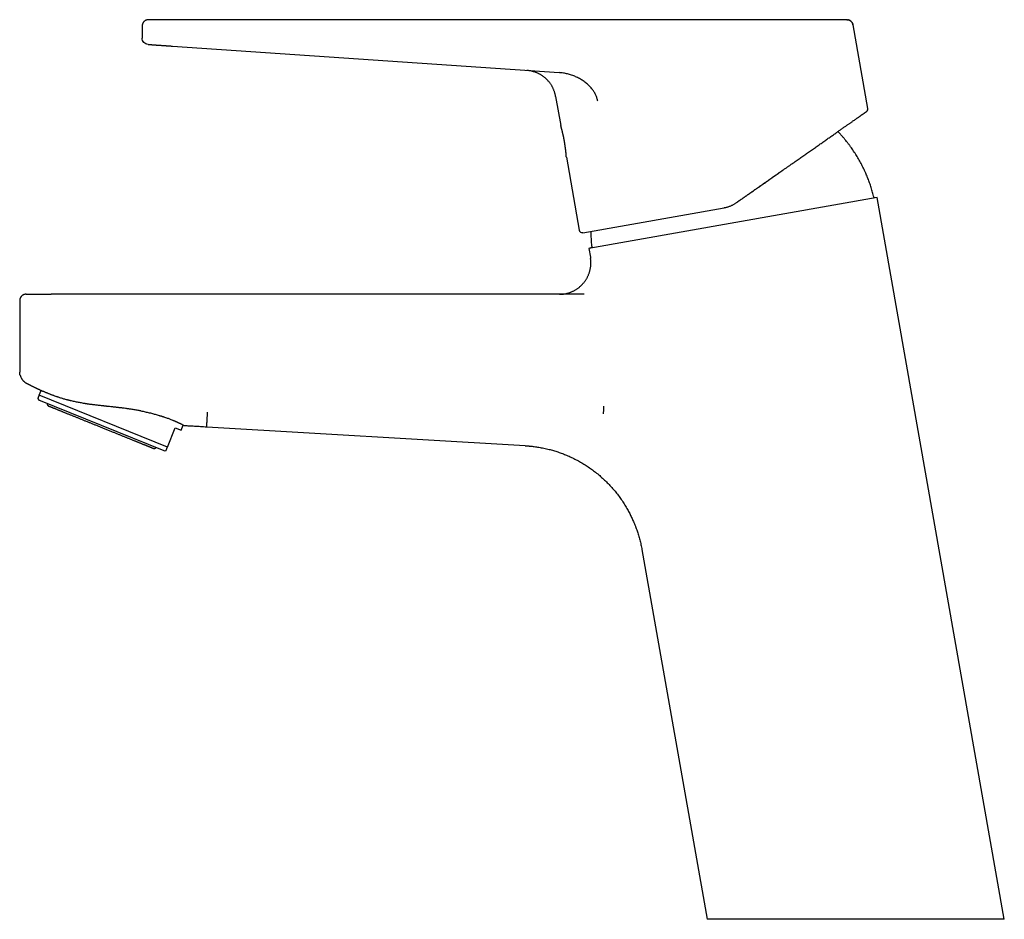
# Model space of a CAD drawing. Header units: millimetres. Extents: x 8 to 563, y 12 to 442.
# Tile 1 of 32: x 28 to 184, y 299 to 442. Entities that reach past the tile are written whole.
import ezdxf

# ---------------------------------------------------------------- set-up
doc = ezdxf.new("R2010")
doc.units = ezdxf.units.MM

msp = doc.modelspace()

# ---------------------------------------------------------------- linework, layer by layer
at = {"color": 7, "linetype": 'Continuous', "lineweight": 30}
for p, q in [((51.65, 441.76), (47.96, 441.76)), ((51.86, 441.76), (51.68, 441.76)), ((111.67, 441.76), (51.86, 441.76)), ((158.9, 441.76), (130.01, 441.76)), ((46.96, 440.76), (46.96, 438.83)), ((159.89, 440.94), (159.88, 440.94)), ((162.23, 427.67), (159.89, 440.94)), ((51.8, 437.57), (113.19, 433.36)), ((112.64, 429.59), (113.46, 424.94)), ((162.04, 427.19), (162.02, 427.17)), ((162.02, 427.17), (162.02, 427.17)), ((162.02, 427.17), (162.02, 427.17)), ((162.23, 427.67), (162.22, 427.67)), ((114.35, 419.92), (116.39, 408.35)), ((163.71, 413.51), (117.92, 405.44)), ((163.71, 413.51), (163.22, 413.47)), ((183.92, 298.91), (163.71, 413.51)), ((116.97, 407.94), (139.39, 411.9)), ((118.39, 405.57), (117.92, 405.44)), ((117.92, 405.44), (118.16, 404.03)), ((118.16, 404.03), (118.17, 404.03)), ((118.17, 403.98), (118.19, 403.84)), ((117.18, 398.16), (32.51, 398.16)), ((27.51, 397.16), (27.51, 385.82)), ((30.59, 382.13), (30.9, 382.9)), ((50.98, 373.89), (30.59, 382.13)), ((30.37, 381.6), (30.55, 381.37)), ((50.48, 373.32), (30.55, 381.37)), ((53.14, 376.56), (53.48, 377.4)), ((107.82, 374.12), (57.22, 377.07)), ((50.98, 373.89), (52.21, 376.93)), ((52.21, 376.93), (53.14, 376.56)), ((50.48, 373.32), (50.77, 373.36)), ((126.35, 357.62), (136.7, 298.91))]:
    msp.add_line(p, q, dxfattribs=at)
for centre, start, end in [((161.73, 427.58), 329.4854, 9.9914), ((116.88, 408.44), 190, 280)]:
    msp.add_arc(centre, 0.5, start, end, dxfattribs=at)
for points in [[(47.96, 441.76), (47.93, 441.76), (47.88, 441.76), (47.8, 441.75), (47.72, 441.74), (47.65, 441.71), (47.58, 441.69), (47.5, 441.65), (47.44, 441.62), (47.37, 441.57), (47.31, 441.52), (47.25, 441.47), (47.2, 441.41), (47.15, 441.35), (47.11, 441.29), (47.07, 441.22), (47.03, 441.15), (47.01, 441.07), (46.99, 441), (46.97, 440.92), (46.96, 440.84), (46.96, 440.79), (46.96, 440.76)], [(47.89, 437.83), (47.77, 437.86), (47.52, 437.9), (47.21, 438.13), (47, 438.45), (46.97, 438.71), (46.96, 438.83)], [(28.51, 398.16), (28.48, 398.16), (28.43, 398.16), (28.35, 398.15), (28.27, 398.14), (28.2, 398.12), (28.12, 398.09), (28.05, 398.06), (27.98, 398.02), (27.92, 397.97), (27.86, 397.92), (27.8, 397.87), (27.75, 397.81), (27.7, 397.75), (27.65, 397.69), (27.62, 397.62), (27.58, 397.55), (27.56, 397.47), (27.53, 397.4), (27.52, 397.32), (27.51, 397.24), (27.51, 397.19), (27.51, 397.16)]]:
    msp.add_open_spline(points, degree=3, dxfattribs=at)
for points, knots in [([(122.62, 441.76), (122.5, 441.76), (122.27, 441.76), (121.92, 441.76), (121.57, 441.76), (121.21, 441.76), (120.85, 441.76), (120.49, 441.76), (120.13, 441.76), (119.76, 441.76), (119.39, 441.76), (119.02, 441.76), (118.64, 441.76), (118.25, 441.76), (117.87, 441.76), (117.48, 441.76), (117.09, 441.76), (116.7, 441.76), (116.3, 441.76), (115.91, 441.76), (115.51, 441.76), (115.11, 441.76), (114.71, 441.76), (114.3, 441.76), (113.91, 441.76), (113.53, 441.76), (113.16, 441.76), (112.79, 441.76), (112.41, 441.76), (112.04, 441.76), (111.79, 441.76), (111.67, 441.76)], [0, 0, 0, 0, 0.035126, 0.070253, 0.105378, 0.140504, 0.175629, 0.210127, 0.244625, 0.279122, 0.313619, 0.34882, 0.384021, 0.419221, 0.454422, 0.489622, 0.524822, 0.560021, 0.59522, 0.63042, 0.665618, 0.700817, 0.736015, 0.771213, 0.806411, 0.838675, 0.87094, 0.903204, 0.935468, 0.967735, 1, 1, 1, 1]), ([(130.01, 441.76), (129.99, 441.76), (129.88, 441.76), (129.69, 441.76), (129.45, 441.76), (129.21, 441.76), (128.99, 441.76), (128.77, 441.76), (128.55, 441.76), (128.34, 441.76), (128.14, 441.76), (127.96, 441.76), (127.8, 441.76), (127.65, 441.76), (127.5, 441.76), (127.35, 441.76), (127.19, 441.76), (127.03, 441.76), (126.86, 441.76), (126.69, 441.76), (126.51, 441.76), (126.33, 441.76), (126.13, 441.76), (125.93, 441.76), (125.7, 441.76), (125.48, 441.76), (125.24, 441.76), (125.02, 441.76), (124.8, 441.76), (124.59, 441.76), (124.38, 441.76), (124.16, 441.76), (123.94, 441.76), (123.72, 441.76), (123.5, 441.76), (123.28, 441.76), (123.06, 441.76), (122.83, 441.76), (122.68, 441.76), (122.61, 441.76)], [0, 0, 0, 0, 0.009605, 0.041658, 0.072359, 0.102287, 0.131443, 0.159825, 0.187433, 0.214267, 0.240327, 0.265612, 0.284935, 0.304029, 0.323989, 0.344941, 0.36522, 0.386349, 0.40833, 0.43116, 0.454842, 0.479374, 0.504756, 0.53366, 0.563592, 0.594554, 0.626545, 0.659565, 0.687867, 0.716885, 0.746617, 0.777064, 0.808225, 0.840102, 0.870811, 0.902155, 0.934135, 0.96675, 1, 1, 1, 1]), ([(158.9, 441.76), (158.93, 441.76), (158.99, 441.76), (159.04, 441.75), (159.07, 441.75)], [0, 0, 0, 0, 0.526811, 1, 1, 1, 1]), ([(159.88, 440.94), (159.88, 440.96), (159.87, 441.01), (159.85, 441.08), (159.82, 441.14), (159.8, 441.2), (159.77, 441.26), (159.73, 441.32), (159.69, 441.37), (159.66, 441.41), (159.62, 441.46), (159.58, 441.5), (159.53, 441.54), (159.49, 441.57), (159.44, 441.61), (159.38, 441.64), (159.33, 441.67), (159.28, 441.69), (159.24, 441.7), (159.21, 441.71), (159.18, 441.72), (159.16, 441.73), (159.15, 441.73), (159.14, 441.73), (159.12, 441.74), (159.1, 441.74), (159.09, 441.74), (159.07, 441.75), (159.06, 441.75), (159.05, 441.75), (159.04, 441.75), (159.02, 441.75), (159.01, 441.76), (159.01, 441.76), (159, 441.76)], [0, 0, 0, 0, 0.048561, 0.094593, 0.138097, 0.179073, 0.217523, 0.262028, 0.302587, 0.339198, 0.371862, 0.409699, 0.446669, 0.484557, 0.523361, 0.56308, 0.603716, 0.633788, 0.660249, 0.682877, 0.701672, 0.712072, 0.720769, 0.728393, 0.740394, 0.754428, 0.771447, 0.79199, 0.816359, 0.844732, 0.877221, 0.913898, 0.954813, 1, 1, 1, 1]), ([(159.14, 441.73), (159.14, 441.73), (159.18, 441.72), (159.25, 441.7), (159.33, 441.67), (159.4, 441.63), (159.48, 441.58), (159.54, 441.53), (159.61, 441.47), (159.67, 441.41), (159.72, 441.34), (159.77, 441.26), (159.81, 441.19), (159.84, 441.11), (159.87, 441.02), (159.88, 440.96), (159.89, 440.94)], [0, 0, 0, 0, 0.02264, 0.098143, 0.173648, 0.247807, 0.321969, 0.396132, 0.470296, 0.54597, 0.621642, 0.697312, 0.77298, 0.84865, 0.924323, 1, 1, 1, 1]), ([(47.89, 437.83), (47.89, 437.83), (47.89, 437.83), (47.91, 437.83), (47.93, 437.83), (47.95, 437.83), (47.99, 437.83), (48.04, 437.82), (48.09, 437.82), (48.14, 437.82), (48.21, 437.81), (48.28, 437.81), (48.35, 437.8), (48.44, 437.8), (48.53, 437.79), (48.62, 437.78), (48.72, 437.78), (48.83, 437.77), (48.94, 437.76), (49.06, 437.75), (49.18, 437.74), (49.3, 437.74), (49.44, 437.73), (49.57, 437.72), (49.71, 437.71), (49.86, 437.7), (50.01, 437.69), (50.16, 437.68), (50.31, 437.67), (50.46, 437.66), (50.62, 437.65), (50.79, 437.63), (50.95, 437.62), (51.12, 437.61), (51.29, 437.6), (51.46, 437.59), (51.63, 437.58), (51.74, 437.57), (51.8, 437.57)], [0, 0, 0, 0, 0.029372, 0.058725, 0.088059, 0.117378, 0.146685, 0.17598, 0.203595, 0.231204, 0.258809, 0.286412, 0.314013, 0.341614, 0.369214, 0.396813, 0.424412, 0.452011, 0.479115, 0.506218, 0.533318, 0.560416, 0.588002, 0.615584, 0.643161, 0.670734, 0.698301, 0.725373, 0.752441, 0.779506, 0.80657, 0.834187, 0.861805, 0.889427, 0.917056, 0.944693, 0.97234, 1, 1, 1, 1]), ([(112.64, 429.59), (112.63, 429.65), (112.61, 429.78), (112.56, 429.97), (112.51, 430.16), (112.45, 430.34), (112.38, 430.52), (112.31, 430.7), (112.23, 430.87), (112.15, 431.03), (112.07, 431.19), (111.97, 431.35), (111.87, 431.51), (111.77, 431.66), (111.66, 431.8), (111.54, 431.95), (111.42, 432.08), (111.3, 432.22), (111.17, 432.34), (111.03, 432.46), (110.9, 432.58), (110.76, 432.69), (110.61, 432.8), (110.46, 432.91), (110.3, 433), (110.14, 433.09), (109.98, 433.18), (109.82, 433.26), (109.66, 433.33), (109.49, 433.4), (109.32, 433.46), (109.14, 433.51), (108.97, 433.56), (108.79, 433.61), (108.61, 433.64), (108.43, 433.67), (108.24, 433.69), (108.12, 433.7), (108.06, 433.71)], [0, 0, 0, 0, 0.029267, 0.058534, 0.087803, 0.117072, 0.146342, 0.175611, 0.203208, 0.230805, 0.258402, 0.285999, 0.313596, 0.341193, 0.36879, 0.396387, 0.423984, 0.451582, 0.478687, 0.505791, 0.532896, 0.560001, 0.587598, 0.615196, 0.642793, 0.67039, 0.697987, 0.725091, 0.752195, 0.7793, 0.806404, 0.834061, 0.861718, 0.889376, 0.917033, 0.944689, 0.972345, 1, 1, 1, 1]), ([(119.33, 428.81), (119.29, 428.98), (119.22, 429.31), (119.03, 429.79), (118.79, 430.24), (118.47, 430.71), (118.06, 431.18), (117.57, 431.65), (117.02, 432.06), (116.44, 432.41), (115.83, 432.72), (115.19, 432.96), (114.54, 433.15), (113.87, 433.29), (113.42, 433.34), (113.19, 433.36)], [0, 0, 0, 0, 0.062608, 0.125002, 0.187378, 0.249812, 0.333139, 0.416544, 0.499969, 0.583373, 0.666742, 0.750077, 0.833389, 0.916689, 1, 1, 1, 1]), ([(161.39, 426.73), (161.4, 426.73), (161.42, 426.75), (161.46, 426.78), (161.52, 426.82), (161.57, 426.86), (161.62, 426.89), (161.67, 426.93), (161.71, 426.96), (161.75, 426.99), (161.8, 427.02), (161.83, 427.04), (161.87, 427.07), (161.9, 427.09), (161.93, 427.11), (161.96, 427.13), (161.98, 427.14), (162, 427.16), (162.01, 427.17), (162.02, 427.17), (162.02, 427.17)], [0, 0, 0, 0, 0.016441, 0.067059, 0.119045, 0.172399, 0.223957, 0.276731, 0.33072, 0.385926, 0.442347, 0.499985, 0.558838, 0.618908, 0.680193, 0.742694, 0.805262, 0.869003, 0.933916, 1, 1, 1, 1]), ([(162.03, 427.18), (162.04, 427.19), (162.05, 427.2), (162.07, 427.21), (162.08, 427.23), (162.1, 427.24), (162.11, 427.25), (162.12, 427.27), (162.14, 427.29), (162.16, 427.33), (162.18, 427.36), (162.19, 427.39), (162.2, 427.41), (162.21, 427.44), (162.22, 427.47), (162.23, 427.51), (162.23, 427.54), (162.23, 427.58), (162.23, 427.62), (162.23, 427.65), (162.23, 427.67)], [0, 0, 0, 0, 0.050869, 0.092417, 0.124681, 0.153949, 0.184865, 0.217428, 0.287484, 0.359749, 0.42968, 0.480603, 0.530212, 0.582478, 0.645357, 0.703465, 0.768507, 0.840482, 0.919391, 1, 1, 1, 1]), ([(162.03, 427.18), (162.03, 427.18), (162.03, 427.18), (162.03, 427.18), (162.04, 427.18)], [0, 0, 0, 0, 0.499892, 1, 1, 1, 1]), ([(141.39, 412.73), (141.52, 412.82), (141.77, 413), (142.16, 413.26), (142.54, 413.53), (142.93, 413.8), (143.31, 414.07), (143.69, 414.34), (144.07, 414.61), (144.46, 414.88), (144.85, 415.15), (145.25, 415.43), (145.64, 415.7), (146.04, 415.98), (146.43, 416.25), (146.82, 416.53), (147.21, 416.8), (147.59, 417.07), (147.98, 417.34), (148.36, 417.61), (148.74, 417.87), (149.11, 418.13), (149.47, 418.38), (149.82, 418.63), (150.17, 418.87), (150.51, 419.11), (150.84, 419.35), (151.16, 419.57), (151.47, 419.78), (151.77, 420), (152.07, 420.21), (152.37, 420.42), (152.67, 420.62), (152.97, 420.84), (153.28, 421.05), (153.59, 421.27), (153.9, 421.49), (154.21, 421.7), (154.51, 421.92), (154.81, 422.13), (155.11, 422.33), (155.4, 422.53), (155.68, 422.73), (155.96, 422.93), (156.23, 423.12), (156.5, 423.31), (156.76, 423.49), (157.01, 423.66), (157.25, 423.83), (157.48, 423.99), (157.7, 424.15), (157.92, 424.3), (158.13, 424.45), (158.34, 424.6), (158.54, 424.74), (158.73, 424.87), (158.91, 424.99), (159.08, 425.11), (159.25, 425.23), (159.42, 425.35), (159.58, 425.46), (159.73, 425.57), (159.88, 425.68), (160.03, 425.78), (160.17, 425.88), (160.31, 425.97), (160.44, 426.07), (160.56, 426.15), (160.68, 426.23), (160.79, 426.31), (160.89, 426.38), (161, 426.46), (161.1, 426.53), (161.2, 426.6), (161.29, 426.66), (161.35, 426.7), (161.38, 426.73), (161.39, 426.73)], [0, 0, 0, 0, 0.014504, 0.029008, 0.043512, 0.058015, 0.072519, 0.087023, 0.101526, 0.116029, 0.131222, 0.146415, 0.161608, 0.1768, 0.191992, 0.207183, 0.222374, 0.237564, 0.252754, 0.267944, 0.283133, 0.298322, 0.312643, 0.326964, 0.341285, 0.355606, 0.369926, 0.382945, 0.395963, 0.408981, 0.421999, 0.435017, 0.448034, 0.461051, 0.475369, 0.489686, 0.504003, 0.518319, 0.532635, 0.54695, 0.561264, 0.575578, 0.589891, 0.604203, 0.61826, 0.632315, 0.646371, 0.660425, 0.673434, 0.686443, 0.699451, 0.712459, 0.725466, 0.738473, 0.75148, 0.763402, 0.775324, 0.787245, 0.799166, 0.811087, 0.823007, 0.834927, 0.846847, 0.858766, 0.870685, 0.882604, 0.894522, 0.90576, 0.916997, 0.928233, 0.93947, 0.950706, 0.962623, 0.97454, 0.986457, 0.998373, 1, 1, 1, 1]), ([(114.35, 419.92), (114.35, 419.92), (114.35, 419.92), (114.35, 419.93), (114.35, 419.94), (114.35, 419.96), (114.34, 419.98), (114.34, 420), (114.34, 420.03), (114.34, 420.06), (114.33, 420.1), (114.33, 420.14), (114.33, 420.19), (114.32, 420.24), (114.32, 420.29), (114.31, 420.35), (114.31, 420.41), (114.3, 420.47), (114.3, 420.54), (114.29, 420.61), (114.28, 420.69), (114.27, 420.77), (114.27, 420.85), (114.26, 420.93), (114.25, 421.02), (114.24, 421.11), (114.23, 421.2), (114.21, 421.29), (114.2, 421.39), (114.19, 421.49), (114.17, 421.59), (114.16, 421.69), (114.15, 421.79), (114.13, 421.9), (114.11, 422), (114.1, 422.1), (114.08, 422.21), (114.06, 422.31), (114.04, 422.42), (114.03, 422.53), (114.01, 422.63), (113.99, 422.74), (113.97, 422.84), (113.95, 422.94), (113.93, 423.04), (113.91, 423.15), (113.88, 423.25), (113.86, 423.35), (113.84, 423.44), (113.82, 423.54), (113.8, 423.63), (113.78, 423.72), (113.76, 423.81), (113.74, 423.9), (113.72, 423.98), (113.7, 424.06), (113.68, 424.14), (113.66, 424.22), (113.64, 424.29), (113.62, 424.36), (113.61, 424.42), (113.59, 424.49), (113.57, 424.54), (113.56, 424.6), (113.54, 424.65), (113.53, 424.7), (113.52, 424.74), (113.51, 424.78), (113.5, 424.82), (113.49, 424.85), (113.48, 424.87), (113.48, 424.9), (113.47, 424.92), (113.47, 424.93), (113.46, 424.94), (113.46, 424.94), (113.46, 424.94)], [0, 0, 0, 0, 0.013135, 0.026271, 0.039497, 0.052724, 0.06624, 0.079756, 0.093371, 0.106986, 0.120121, 0.133256, 0.146482, 0.159708, 0.17322, 0.186732, 0.200342, 0.213953, 0.227133, 0.240313, 0.253585, 0.266856, 0.280414, 0.293973, 0.307631, 0.321289, 0.334498, 0.347707, 0.361008, 0.374309, 0.387901, 0.401493, 0.415187, 0.42888, 0.442039, 0.455199, 0.46845, 0.481701, 0.495243, 0.508784, 0.522427, 0.536069, 0.549178, 0.562286, 0.575486, 0.588685, 0.602171, 0.615657, 0.629241, 0.642825, 0.655961, 0.669097, 0.682324, 0.69555, 0.709062, 0.722574, 0.736184, 0.749794, 0.762992, 0.776191, 0.789481, 0.802771, 0.81635, 0.829929, 0.843608, 0.857287, 0.870486, 0.883685, 0.896976, 0.910267, 0.92385, 0.937433, 0.951117, 0.964801, 0.982373, 1, 1, 1, 1]), ([(163.22, 413.47), (163.2, 413.57), (163.14, 413.79), (163.05, 414.15), (162.94, 414.53), (162.83, 414.91), (162.71, 415.29), (162.59, 415.66), (162.46, 416.02), (162.33, 416.38), (162.19, 416.73), (162.04, 417.07), (161.89, 417.43), (161.72, 417.8), (161.54, 418.18), (161.36, 418.55), (161.16, 418.93), (160.96, 419.29), (160.76, 419.66), (160.54, 420.02), (160.32, 420.38), (160.09, 420.73), (159.86, 421.08), (159.62, 421.42), (159.38, 421.76), (159.12, 422.1), (158.86, 422.43), (158.6, 422.75), (158.33, 423.08), (158.04, 423.4), (157.76, 423.71), (157.57, 423.91), (157.49, 424)], [0, 0, 0, 0, 0.02456, 0.057413, 0.090266, 0.123119, 0.155973, 0.188826, 0.219801, 0.250777, 0.281751, 0.312726, 0.3437, 0.378269, 0.412837, 0.447405, 0.481972, 0.51654, 0.551107, 0.585674, 0.620242, 0.654809, 0.689377, 0.723946, 0.758514, 0.793083, 0.827653, 0.862223, 0.896794, 0.933011, 0.969228, 1, 1, 1, 1]), ([(141.39, 412.73), (141.46, 412.78), (141.6, 412.88), (141.81, 413.03), (142.03, 413.18), (142.25, 413.33), (142.48, 413.49), (142.71, 413.65), (142.94, 413.82), (143.18, 413.98), (143.42, 414.15), (143.67, 414.33), (143.92, 414.5), (144.18, 414.68), (144.44, 414.87), (144.71, 415.05), (144.98, 415.24), (145.26, 415.44), (145.53, 415.63), (145.82, 415.83), (146.1, 416.03), (146.39, 416.23), (146.69, 416.44), (146.98, 416.64), (147.27, 416.85), (147.56, 417.05), (147.84, 417.24), (148.12, 417.44), (148.41, 417.64), (148.67, 417.82), (148.83, 417.94), (148.9, 417.99)], [0, 0, 0, 0, 0.027138, 0.054889, 0.083255, 0.112233, 0.141825, 0.171486, 0.201737, 0.23258, 0.264013, 0.296696, 0.329994, 0.363907, 0.398433, 0.433572, 0.469325, 0.505691, 0.542669, 0.580259, 0.618461, 0.657274, 0.696697, 0.73673, 0.777373, 0.815164, 0.853467, 0.89228, 0.931604, 0.971438, 1, 1, 1, 1]), ([(139.39, 411.9), (139.45, 411.91), (139.59, 411.93), (139.79, 411.98), (139.98, 412.04), (140.17, 412.1), (140.37, 412.17), (140.55, 412.25), (140.73, 412.33), (140.9, 412.42), (141.07, 412.52), (141.23, 412.62), (141.33, 412.69), (141.39, 412.73)], [0, 0, 0, 0, 0.093275, 0.186554, 0.279841, 0.373139, 0.466451, 0.559778, 0.647787, 0.735812, 0.823854, 0.911916, 1, 1, 1, 1]), ([(118.23, 408.17), (118.23, 408.14), (118.23, 407.97), (118.24, 407.66), (118.25, 407.22), (118.28, 406.78), (118.31, 406.34), (118.35, 405.94), (118.38, 405.68), (118.39, 405.57)], [0, 0, 0, 0, 0.027775, 0.196242, 0.36471, 0.533178, 0.701646, 0.870112, 1, 1, 1, 1]), ([(113.26, 398.16), (113.31, 398.16), (113.43, 398.17), (113.6, 398.18), (113.78, 398.19), (113.96, 398.21), (114.13, 398.24), (114.3, 398.27), (114.47, 398.31), (114.63, 398.36), (114.81, 398.41), (114.99, 398.47), (115.17, 398.55), (115.35, 398.63), (115.53, 398.72), (115.71, 398.81), (115.88, 398.91), (116.04, 399.02), (116.2, 399.13), (116.36, 399.25), (116.51, 399.38), (116.65, 399.51), (116.79, 399.64), (116.92, 399.78), (117.04, 399.92), (117.16, 400.06), (117.27, 400.2), (117.38, 400.36), (117.48, 400.52), (117.59, 400.69), (117.68, 400.86), (117.77, 401.03), (117.85, 401.21), (117.92, 401.39), (117.98, 401.57), (118.04, 401.75), (118.09, 401.93), (118.13, 402.12), (118.17, 402.3), (118.2, 402.49), (118.22, 402.68), (118.23, 402.87), (118.24, 403.06), (118.24, 403.26), (118.23, 403.45), (118.22, 403.64), (118.2, 403.77), (118.19, 403.84)], [0, 0, 0, 0, 0.01931, 0.040568, 0.06165, 0.082571, 0.103344, 0.123614, 0.143763, 0.163804, 0.183745, 0.207368, 0.230878, 0.254289, 0.277612, 0.30086, 0.324042, 0.347168, 0.370247, 0.393287, 0.416296, 0.439279, 0.462243, 0.483885, 0.50552, 0.527154, 0.548791, 0.570438, 0.593411, 0.616406, 0.639429, 0.662488, 0.68559, 0.708743, 0.730629, 0.752577, 0.774596, 0.796696, 0.818888, 0.841182, 0.863593, 0.886132, 0.908814, 0.931655, 0.954259, 0.977048, 1, 1, 1, 1]), ([(28.51, 398.16), (28.51, 398.16), (28.51, 398.16), (28.52, 398.16), (28.54, 398.16), (28.57, 398.16), (28.61, 398.16), (28.66, 398.16), (28.71, 398.16), (28.77, 398.16), (28.83, 398.16), (28.9, 398.16), (28.98, 398.16), (29.07, 398.16), (29.16, 398.16), (29.26, 398.16), (29.36, 398.16), (29.47, 398.16), (29.58, 398.16), (29.7, 398.16), (29.83, 398.16), (29.96, 398.16), (30.09, 398.16), (30.23, 398.16), (30.38, 398.16), (30.53, 398.16), (30.68, 398.16), (30.83, 398.16), (30.99, 398.16), (31.15, 398.16), (31.31, 398.16), (31.48, 398.16), (31.64, 398.16), (31.82, 398.16), (31.99, 398.16), (32.16, 398.16), (32.33, 398.16), (32.45, 398.16), (32.51, 398.16)], [0, 0, 0, 0, 0.02928, 0.05856, 0.087837, 0.117112, 0.146385, 0.175655, 0.203251, 0.230846, 0.258441, 0.286034, 0.313628, 0.341222, 0.368816, 0.39641, 0.424005, 0.4516, 0.478703, 0.505805, 0.532908, 0.560011, 0.587605, 0.6152, 0.642794, 0.670387, 0.69798, 0.72508, 0.75218, 0.77928, 0.806381, 0.834036, 0.861693, 0.889351, 0.917011, 0.944673, 0.972336, 1, 1, 1, 1]), ([(27.57, 385.34), (27.56, 385.35), (27.55, 385.4), (27.53, 385.49), (27.52, 385.6), (27.51, 385.71), (27.51, 385.78), (27.51, 385.82)], [0, 0, 0, 0, 0.086655, 0.314991, 0.543327, 0.771664, 1, 1, 1, 1]), ([(27.57, 385.34), (27.57, 385.33), (27.58, 385.28), (27.61, 385.2), (27.65, 385.09), (27.69, 384.97), (27.75, 384.87), (27.81, 384.76), (27.87, 384.66), (27.95, 384.57), (28.03, 384.47), (28.11, 384.39), (28.2, 384.31), (28.29, 384.23), (28.39, 384.16), (28.5, 384.09), (28.57, 384.05), (28.61, 384.03)], [0, 0, 0, 0, 0.015472, 0.085742, 0.155779, 0.225649, 0.295409, 0.365118, 0.434831, 0.504598, 0.574481, 0.644553, 0.714879, 0.785494, 0.856478, 0.927948, 1, 1, 1, 1]), ([(28.61, 384.03), (28.61, 384.03), (28.61, 384.03), (28.62, 384.03), (28.62, 384.03), (28.63, 384.02), (28.63, 384.02), (28.64, 384.02), (28.64, 384.02), (28.65, 384.01), (28.65, 384.01), (28.66, 384.01), (28.66, 384.01), (28.66, 384), (28.67, 384), (28.67, 384), (28.68, 384), (28.68, 384), (28.68, 384), (28.68, 383.99), (28.68, 383.99), (28.69, 383.99), (28.69, 383.99), (28.69, 383.99), (28.69, 383.99), (28.69, 383.99), (28.7, 383.98), (28.72, 383.98), (28.74, 383.97), (28.78, 383.94), (28.84, 383.91), (28.91, 383.87), (28.99, 383.84), (29.06, 383.8), (29.13, 383.76), (29.21, 383.72), (29.3, 383.67), (29.41, 383.62), (29.52, 383.57), (29.64, 383.51), (29.76, 383.44), (29.9, 383.38), (30.02, 383.32), (30.13, 383.27), (30.23, 383.22), (30.32, 383.17), (30.42, 383.13), (30.5, 383.09), (30.58, 383.05), (30.65, 383.02), (30.71, 382.99), (30.77, 382.96), (30.83, 382.94), (30.88, 382.91), (30.92, 382.89), (30.96, 382.88), (30.99, 382.86), (31.02, 382.85), (31.04, 382.84), (31.06, 382.83), (31.08, 382.82), (31.11, 382.81), (31.14, 382.8), (31.17, 382.78), (31.21, 382.76), (31.23, 382.75), (31.25, 382.75)], [0, 0, 0, 0, 0.028562, 0.055486, 0.080771, 0.104418, 0.126427, 0.146798, 0.165531, 0.182627, 0.198087, 0.21191, 0.224098, 0.234651, 0.243573, 0.250865, 0.256535, 0.25973, 0.262034, 0.262862, 0.263488, 0.263733, 0.263941, 0.264123, 0.264295, 0.266531, 0.26831, 0.271528, 0.277406, 0.288321, 0.309147, 0.329189, 0.350612, 0.371053, 0.392776, 0.415782, 0.44007, 0.470658, 0.503063, 0.537287, 0.573329, 0.611189, 0.650869, 0.678556, 0.706977, 0.734386, 0.760101, 0.784121, 0.806063, 0.826371, 0.845044, 0.862083, 0.877785, 0.891785, 0.904085, 0.914683, 0.923582, 0.930866, 0.937435, 0.94272, 0.949156, 0.956997, 0.966243, 0.976894, 0.988518, 1, 1, 1, 1]), ([(30.59, 382.13), (30.58, 382.12), (30.57, 382.08), (30.54, 382.03), (30.52, 381.98), (30.5, 381.92), (30.48, 381.88), (30.46, 381.83), (30.44, 381.78), (30.42, 381.73), (30.41, 381.69), (30.4, 381.66), (30.38, 381.63), (30.38, 381.61), (30.37, 381.6), (30.37, 381.6), (30.37, 381.6), (30.37, 381.6)], [0, 0, 0, 0, 0.051874, 0.103753, 0.16602, 0.228286, 0.290593, 0.3529, 0.43106, 0.509221, 0.587483, 0.665745, 0.744831, 0.823918, 0.903128, 0.982338, 1, 1, 1, 1]), ([(46.75, 379.64), (46.66, 379.66), (46.46, 379.7), (46.16, 379.75), (45.86, 379.8), (45.54, 379.86), (45.24, 379.9), (44.97, 379.94), (44.72, 379.98), (44.44, 380.02), (44.23, 380.04), (44.09, 380.06), (44.05, 380.07), (44.01, 380.07), (43.97, 380.08), (43.93, 380.08), (43.89, 380.09), (43.8, 380.1), (43.65, 380.12), (43.43, 380.14), (43.2, 380.17), (42.99, 380.19), (42.8, 380.21), (42.64, 380.23), (42.47, 380.25), (42.31, 380.26), (42.08, 380.29), (41.77, 380.32), (41.49, 380.35), (41.31, 380.37), (41.23, 380.38), (41.14, 380.39), (41.06, 380.4), (40.97, 380.41), (40.89, 380.42), (40.73, 380.43), (40.49, 380.46), (40.18, 380.49), (39.87, 380.53), (39.58, 380.56), (39.29, 380.6), (39.02, 380.63), (38.77, 380.67), (38.54, 380.7), (38.36, 380.73), (38.24, 380.74), (38.18, 380.75), (38.12, 380.76), (38.05, 380.77), (37.99, 380.78), (37.92, 380.79), (37.86, 380.8), (37.71, 380.83), (37.47, 380.87), (37.15, 380.93), (36.83, 380.99), (36.52, 381.05), (36.2, 381.12), (35.88, 381.19), (35.64, 381.24), (35.47, 381.28), (35.39, 381.3), (35.31, 381.33), (35.23, 381.35), (35.15, 381.37), (35.01, 381.4), (34.8, 381.46), (34.54, 381.53), (34.29, 381.61), (34.03, 381.69), (33.8, 381.76), (33.59, 381.83), (33.41, 381.89), (33.2, 381.96), (33.06, 382.01), (32.96, 382.05), (32.94, 382.06), (32.91, 382.07), (32.88, 382.08), (32.86, 382.09), (32.83, 382.1), (32.76, 382.12), (32.65, 382.16), (32.5, 382.22), (32.35, 382.28), (32.19, 382.34), (32.03, 382.41), (31.88, 382.47), (31.73, 382.53), (31.59, 382.59), (31.47, 382.65), (31.37, 382.69), (31.3, 382.72), (31.26, 382.74), (31.25, 382.75)], [0, 0, 0, 0, 0.017475, 0.035283, 0.053424, 0.071902, 0.090718, 0.104731, 0.118928, 0.133308, 0.152572, 0.154754, 0.15694, 0.159131, 0.161325, 0.163524, 0.165727, 0.167933, 0.179241, 0.191257, 0.203982, 0.217417, 0.226224, 0.235312, 0.244681, 0.254018, 0.262347, 0.283171, 0.303998, 0.308674, 0.31335, 0.318027, 0.322703, 0.327379, 0.332056, 0.336733, 0.354319, 0.371538, 0.388391, 0.404879, 0.421002, 0.43676, 0.450326, 0.463611, 0.476615, 0.480393, 0.484147, 0.487876, 0.491582, 0.495262, 0.498919, 0.502551, 0.506159, 0.525404, 0.544572, 0.563668, 0.582692, 0.601649, 0.622426, 0.643128, 0.648538, 0.653943, 0.659343, 0.664739, 0.67013, 0.675516, 0.693138, 0.711088, 0.729368, 0.747979, 0.766924, 0.781031, 0.795318, 0.809787, 0.829166, 0.831361, 0.83356, 0.835763, 0.83797, 0.840181, 0.842397, 0.844616, 0.85752, 0.871012, 0.885092, 0.899761, 0.915019, 0.930865, 0.945297, 0.960186, 0.975531, 0.985909, 0.996486, 1, 1, 1, 1]), ([(31.86, 380.84), (31.86, 380.83), (31.85, 380.81), (31.85, 380.78), (31.86, 380.75), (31.86, 380.72), (31.87, 380.69), (31.87, 380.67), (31.88, 380.64), (31.89, 380.62), (31.91, 380.59), (31.93, 380.56), (31.95, 380.53), (31.98, 380.5), (32, 380.48), (32.01, 380.47), (32.03, 380.46), (32.05, 380.45), (32.07, 380.43), (32.09, 380.42), (32.1, 380.42)], [0, 0, 0, 0, 0.044518, 0.111739, 0.173115, 0.22866, 0.287641, 0.338289, 0.384342, 0.431335, 0.479329, 0.56155, 0.646434, 0.726077, 0.762393, 0.796352, 0.828981, 0.872136, 0.929164, 1, 1, 1, 1]), ([(32.1, 380.42), (32.11, 380.42), (32.11, 380.42), (32.12, 380.41), (32.14, 380.4), (32.17, 380.39), (32.21, 380.38), (32.25, 380.36), (32.3, 380.34), (32.36, 380.32), (32.42, 380.29), (32.49, 380.26), (32.57, 380.23), (32.65, 380.2), (32.74, 380.16), (32.84, 380.12), (32.95, 380.08), (33.07, 380.03), (33.19, 379.98), (33.33, 379.92), (33.47, 379.87), (33.61, 379.81), (33.75, 379.75), (33.9, 379.69), (34.05, 379.63), (34.21, 379.57), (34.37, 379.5), (34.54, 379.43), (34.72, 379.36), (34.91, 379.28), (35.11, 379.2), (35.32, 379.12), (35.52, 379.04), (35.74, 378.95), (35.95, 378.87), (36.16, 378.78), (36.37, 378.7), (36.58, 378.61), (36.79, 378.53), (37.01, 378.44), (37.22, 378.35), (37.44, 378.26), (37.65, 378.18), (37.87, 378.09), (38.09, 378), (38.31, 377.91), (38.53, 377.82), (38.75, 377.73), (38.98, 377.64), (39.21, 377.55), (39.45, 377.45), (39.69, 377.36), (39.92, 377.26), (40.16, 377.16), (40.32, 377.1), (40.4, 377.07)], [0, 0, 0, 0, 0.02002, 0.040003, 0.059969, 0.079937, 0.099928, 0.119962, 0.139997, 0.158323, 0.176629, 0.194931, 0.213245, 0.231586, 0.249968, 0.269994, 0.289982, 0.309953, 0.329925, 0.349919, 0.369954, 0.390001, 0.408335, 0.426648, 0.444953, 0.463266, 0.481602, 0.499976, 0.520009, 0.540001, 0.559972, 0.579941, 0.599929, 0.619955, 0.639996, 0.658328, 0.676639, 0.694944, 0.713258, 0.731596, 0.749975, 0.767494, 0.784986, 0.802464, 0.819941, 0.83743, 0.854944, 0.872498, 0.890017, 0.908334, 0.926636, 0.944938, 0.963257, 0.981606, 1, 1, 1, 1]), ([(120.24, 379.19), (120.25, 379.22), (120.25, 379.29), (120.26, 379.4), (120.27, 379.52), (120.28, 379.64), (120.28, 379.76), (120.29, 379.88), (120.3, 380.01), (120.3, 380.14), (120.31, 380.27), (120.31, 380.36), (120.31, 380.4)], [0, 0, 0, 0, 0.100643, 0.200849, 0.300738, 0.40042, 0.5, 0.59958, 0.699262, 0.799151, 0.899357, 1, 1, 1, 1]), ([(46.75, 379.64), (46.87, 379.62), (47.1, 379.58), (47.43, 379.5), (47.77, 379.43), (48.1, 379.35), (48.43, 379.27), (48.74, 379.19), (49.05, 379.1), (49.36, 379.02), (49.59, 378.95), (49.75, 378.9), (49.84, 378.87), (49.93, 378.85), (50.02, 378.82), (50.11, 378.79), (50.2, 378.76), (50.29, 378.73), (50.45, 378.68), (50.67, 378.6), (50.94, 378.51), (51.19, 378.42), (51.42, 378.33), (51.66, 378.24), (51.81, 378.18), (51.89, 378.14), (51.9, 378.14), (51.92, 378.13), (51.93, 378.12), (51.95, 378.12), (51.96, 378.11), (51.98, 378.11), (52.02, 378.09), (52.09, 378.06), (52.19, 378.02), (52.29, 377.97), (52.4, 377.93), (52.51, 377.87), (52.63, 377.82), (52.74, 377.77), (52.85, 377.72), (52.95, 377.67), (53.05, 377.62), (53.15, 377.57), (53.23, 377.53), (53.3, 377.5), (53.34, 377.48), (53.39, 377.45), (53.43, 377.43), (53.46, 377.41), (53.5, 377.4), (53.53, 377.37), (53.57, 377.35), (53.61, 377.33), (53.64, 377.31), (53.67, 377.3), (53.68, 377.29), (53.69, 377.28), (53.7, 377.28), (53.7, 377.28), (53.7, 377.28)], [0, 0, 0, 0, 0.0268306, 0.053891, 0.0811856, 0.1087187, 0.1364943, 0.164014, 0.1917753, 0.2197818, 0.248037, 0.2568414, 0.2657257, 0.2746902, 0.2837348, 0.2928598, 0.3020651, 0.3113509, 0.3207173, 0.3506785, 0.3814387, 0.4095807, 0.4383632, 0.4677876, 0.4978552, 0.4998321, 0.5018366, 0.5038687, 0.5059284, 0.5080158, 0.5101307, 0.5122733, 0.5144435, 0.5287168, 0.542383, 0.5569191, 0.5753583, 0.5950305, 0.6159359, 0.6356435, 0.6563343, 0.6780082, 0.7006652, 0.7243054, 0.7489288, 0.763327, 0.7774296, 0.7912367, 0.8047483, 0.8179644, 0.8308849, 0.8435099, 0.8658879, 0.8872728, 0.9076646, 0.928411, 0.9480176, 0.9664845, 0.9838119, 1, 1, 1, 1]), ([(57.22, 377.07), (57.22, 377.07), (57.22, 377.08), (57.22, 377.09), (57.22, 377.11), (57.22, 377.13), (57.22, 377.17), (57.23, 377.21), (57.23, 377.26), (57.23, 377.32), (57.24, 377.39), (57.24, 377.47), (57.25, 377.55), (57.25, 377.64), (57.26, 377.73), (57.26, 377.82), (57.27, 377.92), (57.27, 378.02), (57.28, 378.12), (57.29, 378.23), (57.29, 378.35), (57.3, 378.47), (57.31, 378.59), (57.31, 378.72), (57.32, 378.85), (57.33, 378.98), (57.34, 379.13), (57.35, 379.28), (57.35, 379.38), (57.36, 379.44)], [0, 0, 0, 0, 0.039982, 0.07998, 0.119986, 0.159994, 0.200001, 0.240005, 0.280005, 0.324003, 0.367998, 0.411993, 0.455988, 0.499986, 0.534987, 0.569989, 0.604993, 0.639997, 0.675002, 0.710006, 0.745007, 0.780006, 0.811431, 0.842853, 0.874274, 0.905695, 0.93712, 0.968552, 1, 1, 1, 1]), ([(40.4, 377.07), (40.49, 377.03), (40.66, 376.96), (40.92, 376.85), (41.18, 376.75), (41.44, 376.65), (41.7, 376.54), (41.96, 376.44), (42.21, 376.34), (42.45, 376.24), (42.68, 376.15), (42.91, 376.05), (43.13, 375.96), (43.36, 375.87), (43.58, 375.78), (43.79, 375.7), (44, 375.61), (44.2, 375.53), (44.4, 375.45), (44.6, 375.37), (44.79, 375.29), (44.99, 375.21), (45.18, 375.14), (45.37, 375.06), (45.56, 374.98), (45.74, 374.91), (45.92, 374.84), (46.1, 374.76), (46.28, 374.69), (46.45, 374.62), (46.63, 374.55), (46.8, 374.48), (46.96, 374.42), (47.12, 374.35), (47.27, 374.29), (47.41, 374.24), (47.54, 374.18), (47.65, 374.14), (47.77, 374.09), (47.87, 374.05), (47.98, 374.01), (48.07, 373.97), (48.17, 373.93), (48.26, 373.89), (48.34, 373.86), (48.41, 373.83), (48.47, 373.81), (48.53, 373.78), (48.58, 373.76), (48.62, 373.75), (48.65, 373.73), (48.67, 373.72), (48.69, 373.72), (48.7, 373.71), (48.7, 373.71), (48.7, 373.71)], [0, 0, 0, 0, 0.020054, 0.040059, 0.060035, 0.080001, 0.099977, 0.119982, 0.140028, 0.158373, 0.176692, 0.195001, 0.213316, 0.231652, 0.250024, 0.26755, 0.285045, 0.302522, 0.319995, 0.337476, 0.35498, 0.37252, 0.390047, 0.408373, 0.42668, 0.444983, 0.463298, 0.48164, 0.500024, 0.520046, 0.540032, 0.560002, 0.579974, 0.59997, 0.620009, 0.640053, 0.658386, 0.676697, 0.695002, 0.713316, 0.731654, 0.750032, 0.770063, 0.790053, 0.810023, 0.829992, 0.849979, 0.870005, 0.890045, 0.908376, 0.926684, 0.944985, 0.963295, 0.981628, 1, 1, 1, 1]), ([(57.22, 377.07), (56.89, 377.09), (56.24, 377.13), (55.32, 377.18), (54.48, 377.23), (53.96, 377.26), (53.7, 377.28)], [0, 0, 0, 0, 0.278554, 0.558102, 0.778649, 1, 1, 1, 1]), ([(48.7, 373.71), (48.71, 373.71), (48.72, 373.7), (48.75, 373.7), (48.76, 373.69), (48.77, 373.69), (48.79, 373.69), (48.8, 373.69), (48.81, 373.69), (48.84, 373.68), (48.88, 373.68), (48.92, 373.69), (48.96, 373.7), (48.98, 373.7), (49.01, 373.71), (49.04, 373.73), (49.07, 373.75), (49.1, 373.77), (49.12, 373.79), (49.15, 373.82), (49.17, 373.84), (49.17, 373.85)], [0, 0, 0, 0, 0.049871, 0.090174, 0.120874, 0.1438, 0.166809, 0.190793, 0.215748, 0.241672, 0.347956, 0.451497, 0.492306, 0.538319, 0.592206, 0.653979, 0.723663, 0.787817, 0.857528, 0.932818, 1, 1, 1, 1]), ([(50.77, 373.36), (50.77, 373.36), (50.77, 373.36), (50.77, 373.37), (50.78, 373.38), (50.78, 373.39), (50.79, 373.41), (50.8, 373.43), (50.81, 373.46), (50.83, 373.5), (50.85, 373.55), (50.87, 373.61), (50.89, 373.67), (50.92, 373.74), (50.95, 373.81), (50.97, 373.87), (50.98, 373.89)], [0, 0, 0, 0, 0.056929, 0.13152, 0.185897, 0.240273, 0.29469, 0.349106, 0.430242, 0.511407, 0.592725, 0.674042, 0.755462, 0.836882, 0.918431, 1, 1, 1, 1]), ([(107.82, 374.12), (107.95, 374.11), (108.13, 374.1), (108.31, 374.08), (108.37, 374.08)], [0, 0, 0, 0, 0.70827, 1, 1, 1, 1]), ([(108.37, 374.08), (108.42, 374.07), (108.6, 374.06), (108.9, 374.03), (109.25, 373.98), (109.61, 373.93), (109.98, 373.87), (110.37, 373.8), (110.78, 373.72), (111.19, 373.63), (111.58, 373.54), (111.96, 373.44), (112.31, 373.34), (112.66, 373.23), (113.01, 373.12), (113.36, 373), (113.71, 372.87), (114.05, 372.74), (114.4, 372.59), (114.77, 372.43), (115.15, 372.26), (115.52, 372.08), (115.9, 371.89), (116.26, 371.7), (116.62, 371.49), (116.97, 371.29), (117.31, 371.08), (117.66, 370.85), (118, 370.62), (118.34, 370.39), (118.67, 370.14), (119, 369.89), (119.32, 369.63), (119.64, 369.36), (119.95, 369.09), (120.25, 368.81), (120.55, 368.53), (120.85, 368.24), (121.13, 367.95), (121.41, 367.65), (121.69, 367.34), (121.95, 367.03), (122.21, 366.72), (122.46, 366.4), (122.71, 366.07), (122.96, 365.74), (123.19, 365.39), (123.43, 365.05), (123.65, 364.7), (123.87, 364.34), (124.06, 364), (124.24, 363.67), (124.41, 363.36), (124.56, 363.05), (124.72, 362.74), (124.86, 362.42), (125.01, 362.08), (125.17, 361.72), (125.27, 361.45), (125.33, 361.31), (125.33, 361.3)], [0, 0, 0, 0, 0.007756, 0.023849, 0.039893, 0.055891, 0.071844, 0.090593, 0.109286, 0.127926, 0.146518, 0.163079, 0.179604, 0.196097, 0.212559, 0.228992, 0.245397, 0.261777, 0.278132, 0.296756, 0.315352, 0.333924, 0.352473, 0.371002, 0.389181, 0.407344, 0.425493, 0.443629, 0.462124, 0.480608, 0.499085, 0.517555, 0.53602, 0.554482, 0.572943, 0.591363, 0.609785, 0.62821, 0.646639, 0.665075, 0.68319, 0.701315, 0.71945, 0.737598, 0.756131, 0.774681, 0.79325, 0.811839, 0.830451, 0.849089, 0.867753, 0.883295, 0.898859, 0.914446, 0.930057, 0.945695, 0.96136, 0.979859, 0.998403, 1, 1, 1, 1]), ([(125.33, 361.3), (125.38, 361.18), (125.46, 360.95), (125.58, 360.61), (125.7, 360.26), (125.81, 359.9), (125.91, 359.53), (126.02, 359.16), (126.11, 358.78), (126.2, 358.4), (126.28, 358.01), (126.32, 357.75), (126.35, 357.62)], [0, 0, 0, 0, 0.096026, 0.192273, 0.288756, 0.385485, 0.487099, 0.589013, 0.691244, 0.793807, 0.89672, 1, 1, 1, 1]), ([(183.92, 298.91), (183.91, 298.91), (183.91, 298.91), (183.89, 298.91), (183.85, 298.91), (183.8, 298.91), (183.74, 298.91), (183.66, 298.91), (183.57, 298.91), (183.47, 298.91), (183.35, 298.91), (183.21, 298.91), (183.07, 298.91), (182.9, 298.91), (182.73, 298.91), (182.54, 298.91), (182.34, 298.91), (182.12, 298.91), (181.89, 298.91), (181.65, 298.91), (181.39, 298.91), (181.12, 298.91), (180.84, 298.91), (180.55, 298.91), (180.25, 298.91), (179.94, 298.91), (179.62, 298.91), (179.28, 298.91), (178.93, 298.91), (178.56, 298.91), (178.19, 298.91), (177.8, 298.91), (177.4, 298.91), (177, 298.91), (176.58, 298.91), (176.15, 298.91), (175.72, 298.91), (175.27, 298.91), (174.82, 298.91), (174.36, 298.91), (173.9, 298.91), (173.43, 298.91), (172.95, 298.91), (172.45, 298.91), (171.95, 298.91), (171.44, 298.91), (170.93, 298.91), (170.4, 298.91), (169.87, 298.91), (169.34, 298.91), (168.8, 298.91), (168.25, 298.91), (167.7, 298.91), (167.15, 298.91), (166.59, 298.91), (166.04, 298.91), (165.48, 298.91), (164.92, 298.91), (164.36, 298.91), (163.79, 298.91), (163.21, 298.91), (162.63, 298.91), (162.05, 298.91), (161.47, 298.91), (160.89, 298.91), (160.31, 298.91), (159.73, 298.91), (159.14, 298.91), (158.56, 298.91), (157.99, 298.91), (157.41, 298.91), (156.84, 298.91), (156.28, 298.91), (155.72, 298.91), (155.16, 298.91), (154.59, 298.91), (154.03, 298.91), (153.47, 298.91), (152.92, 298.91), (152.37, 298.91), (151.82, 298.91), (151.28, 298.91), (150.74, 298.91), (150.21, 298.91), (149.69, 298.91), (149.18, 298.91), (148.67, 298.91), (148.18, 298.91), (147.69, 298.91), (147.21, 298.91), (146.73, 298.91), (146.26, 298.91), (145.8, 298.91), (145.35, 298.91), (144.9, 298.91), (144.46, 298.91), (144.04, 298.91), (143.62, 298.91), (143.21, 298.91), (142.82, 298.91), (142.43, 298.91), (142.06, 298.91), (141.7, 298.91), (141.35, 298.91), (141.01, 298.91), (140.69, 298.91), (140.37, 298.91), (140.07, 298.91), (139.78, 298.91), (139.49, 298.91), (139.23, 298.91), (138.97, 298.91), (138.73, 298.91), (138.5, 298.91), (138.28, 298.91), (138.08, 298.91), (137.89, 298.91), (137.71, 298.91), (137.55, 298.91), (137.4, 298.91), (137.27, 298.91), (137.15, 298.91), (137.05, 298.91), (136.95, 298.91), (136.88, 298.91), (136.81, 298.91), (136.76, 298.91), (136.73, 298.91), (136.7, 298.91), (136.7, 298.91), (136.7, 298.91)], [0, 0, 0, 0, 0.007802, 0.01559, 0.023369, 0.031144, 0.03892, 0.046563, 0.054216, 0.061884, 0.06955, 0.077359, 0.085161, 0.09296, 0.100762, 0.10857, 0.116389, 0.124226, 0.132043, 0.139848, 0.147647, 0.155444, 0.163243, 0.170912, 0.178592, 0.186289, 0.193984, 0.201826, 0.209661, 0.217495, 0.225332, 0.233177, 0.241035, 0.24891, 0.256766, 0.26461, 0.272449, 0.280286, 0.288126, 0.295835, 0.303556, 0.311293, 0.319029, 0.326911, 0.334787, 0.34266, 0.350537, 0.35842, 0.366317, 0.37423, 0.382123, 0.390005, 0.397879, 0.405751, 0.413625, 0.421365, 0.429117, 0.436883, 0.444648, 0.452558, 0.460459, 0.468357, 0.476256, 0.48416, 0.492075, 0.500004, 0.507913, 0.515807, 0.523692, 0.531573, 0.539453, 0.547197, 0.55495, 0.562716, 0.57048, 0.578387, 0.586283, 0.594173, 0.602062, 0.609955, 0.617855, 0.625768, 0.633661, 0.641538, 0.649404, 0.657263, 0.665121, 0.67284, 0.680567, 0.688305, 0.696041, 0.703919, 0.711784, 0.719642, 0.727497, 0.735354, 0.743218, 0.751094, 0.758948, 0.766786, 0.774611, 0.78243, 0.790247, 0.797926, 0.805613, 0.813311, 0.821006, 0.828841, 0.836664, 0.84448, 0.852294, 0.860111, 0.867936, 0.875773, 0.88359, 0.891391, 0.899181, 0.906965, 0.914747, 0.922394, 0.930049, 0.937717, 0.945384, 0.953193, 0.960991, 0.968784, 0.976576, 0.984373, 0.992179, 1, 1, 1, 1])]:
    msp.add_open_spline(points, degree=3, knots=knots, dxfattribs=at)

doc.saveas('drawing.dxf')
